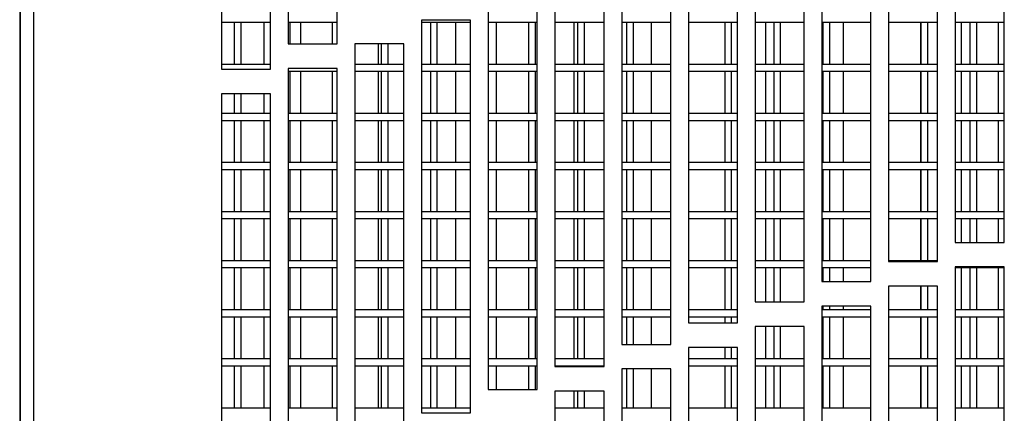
# Model space of a CAD drawing. Extents: x 21 to 164, y 8 to 115.
# Tile 14 of 53: x 21 to 26, y 49 to 51. Entities that reach past the tile are written whole.
import ezdxf

# ---------------------------------------------------------------- set-up
doc = ezdxf.new("R2010")
doc.units = 0
doc.layers.add('BODY', color=3, linetype='CONTINUOUS')

msp = doc.modelspace()

# ---------------------------------------------------------------- linework, layer by layer
at = {"layer": 'BODY', "linetype": 'CONTINUOUS'}
for p, q in [((20.9775, 65.6757), (20.9775, 13.7532)), ((21.0445, 65.6454), (21.0445, 13.7834)), ((20.9745, 64.8314), (20.9745, 14.6214)), ((22.3425, 52.8487), (22.3425, 50.8487)), ((22.5925, 50.8487), (22.5925, 52.8487)), ((22.0025, 52.7204), (22.0025, 50.7204)), ((22.2525, 50.7204), (22.2525, 52.7204)), ((25.7425, 51.8383), (25.7425, 49.8383)), ((25.9925, 49.8383), (25.9925, 51.8383)), ((25.4025, 51.7402), (25.4025, 49.7402)), ((25.6525, 49.7402), (25.6525, 51.7402)), ((25.0625, 51.6391), (25.0625, 49.6391)), ((25.3125, 49.6391), (25.3125, 51.6391)), ((24.7225, 51.5352), (24.7225, 49.5352)), ((24.9725, 49.5352), (24.9725, 51.5352)), ((24.3825, 51.4283), (24.3825, 49.4283)), ((24.6325, 49.4283), (24.6325, 51.4283)), ((24.0425, 51.3184), (24.0425, 49.3184)), ((24.2925, 49.3184), (24.2925, 51.3184)), ((23.7025, 51.2055), (23.7025, 49.2055)), ((23.9525, 49.2055), (23.9525, 51.2055)), ((23.3625, 51.0897), (23.3625, 49.0897)), ((23.6125, 49.0897), (23.6125, 51.0897)), ((22.0025, 50.9594), (22.2525, 50.9594)), ((22.0675, 50.9594), (22.0675, 50.7444)), ((22.1025, 50.7444), (22.1025, 50.9594)), ((22.2183, 50.9594), (22.2183, 50.7444)), ((22.3425, 50.9594), (22.5925, 50.9594)), ((22.3525, 50.8487), (22.3525, 50.9594)), ((22.4058, 50.9594), (22.4058, 50.8487)), ((22.5675, 50.9594), (22.5675, 50.8487)), ((23.0225, 50.9707), (23.0225, 48.9707)), ((23.2725, 50.9707), (23.0225, 50.9707)), ((23.0225, 50.9594), (23.2725, 50.9594)), ((23.0675, 50.9594), (23.0675, 50.7444)), ((23.1025, 50.7444), (23.1025, 50.9594)), ((23.1958, 50.9594), (23.1958, 50.7444)), ((23.2725, 48.9707), (23.2725, 50.9707)), ((23.3625, 50.9594), (23.6125, 50.9594)), ((23.4033, 50.9594), (23.4033, 50.7444)), ((23.5675, 50.9594), (23.5675, 50.7444)), ((23.6025, 50.7444), (23.6025, 50.9594)), ((23.7025, 50.9594), (23.9525, 50.9594)), ((23.7983, 50.9594), (23.7983, 50.7444)), ((23.8175, 50.9594), (23.8175, 50.7444)), ((23.8525, 50.7444), (23.8525, 50.9594)), ((24.0425, 50.9594), (24.2925, 50.9594)), ((24.0675, 50.9594), (24.0675, 50.7444)), ((24.1025, 50.7444), (24.1025, 50.9594)), ((24.1933, 50.9594), (24.1933, 50.7444)), ((24.3825, 50.9594), (24.6325, 50.9594)), ((24.5675, 50.9594), (24.5675, 50.7444)), ((24.6025, 50.7444), (24.6025, 50.9594)), ((24.7225, 50.9594), (24.9725, 50.9594)), ((24.7758, 50.9594), (24.7758, 50.7444)), ((24.8175, 50.9594), (24.8175, 50.7444)), ((24.8525, 50.7444), (24.8525, 50.9594)), ((25.0625, 50.9594), (25.3125, 50.9594)), ((25.0675, 50.9594), (25.0675, 50.7444)), ((25.1025, 50.7444), (25.1025, 50.9594)), ((25.1708, 50.9594), (25.1708, 50.7444)), ((25.4025, 50.9594), (25.6525, 50.9594)), ((25.5658, 50.9594), (25.5658, 50.7444)), ((25.5675, 50.9594), (25.5675, 50.7444)), ((25.6025, 50.7444), (25.6025, 50.9594)), ((25.7425, 50.9594), (25.9925, 50.9594)), ((25.7733, 50.9594), (25.7733, 50.7444)), ((25.8175, 50.9594), (25.8175, 50.7444)), ((25.8525, 50.7444), (25.8525, 50.9594)), ((25.9608, 50.9594), (25.9608, 50.7444)), ((22.3425, 50.8487), (22.5925, 50.8487)), ((22.9325, 50.8487), (22.6825, 50.8487)), ((22.6825, 50.8487), (22.6825, 48.8487)), ((22.8008, 50.8487), (22.8008, 50.7444)), ((22.8175, 50.8487), (22.8175, 50.7444)), ((22.8525, 50.7444), (22.8525, 50.8487)), ((22.9325, 48.8487), (22.9325, 50.8487)), ((22.2525, 50.7444), (22.0025, 50.7444)), ((22.9325, 50.7444), (22.6825, 50.7444)), ((23.2725, 50.7444), (23.0225, 50.7444)), ((23.6125, 50.7444), (23.3625, 50.7444)), ((23.9525, 50.7444), (23.7025, 50.7444)), ((24.2925, 50.7444), (24.0425, 50.7444)), ((24.6325, 50.7444), (24.3825, 50.7444)), ((24.9725, 50.7444), (24.7225, 50.7444)), ((25.3125, 50.7444), (25.0625, 50.7444)), ((25.6525, 50.7444), (25.4025, 50.7444)), ((25.9925, 50.7444), (25.7425, 50.7444)), ((22.0025, 50.7204), (22.2525, 50.7204)), ((22.3425, 50.7237), (22.3425, 48.7237)), ((22.5925, 50.7237), (22.3425, 50.7237)), ((22.3425, 50.7094), (22.5925, 50.7094)), ((22.3525, 50.4944), (22.3525, 50.7094)), ((22.4058, 50.7094), (22.4058, 50.4944)), ((22.5675, 50.7094), (22.5675, 50.4944)), ((22.5925, 48.7237), (22.5925, 50.7237)), ((22.6825, 50.7094), (22.9325, 50.7094)), ((22.8008, 50.7094), (22.8008, 50.4944)), ((22.8175, 50.7094), (22.8175, 50.4944)), ((22.8525, 50.4944), (22.8525, 50.7094)), ((23.0225, 50.7094), (23.2725, 50.7094)), ((23.0675, 50.7094), (23.0675, 50.4944)), ((23.1025, 50.4944), (23.1025, 50.7094)), ((23.1958, 50.7094), (23.1958, 50.4944)), ((23.3625, 50.7094), (23.6125, 50.7094)), ((23.4033, 50.7094), (23.4033, 50.4944)), ((23.5675, 50.7094), (23.5675, 50.4944)), ((23.6025, 50.4944), (23.6025, 50.7094)), ((23.7025, 50.7094), (23.9525, 50.7094)), ((23.7983, 50.7094), (23.7983, 50.4944)), ((23.8175, 50.7094), (23.8175, 50.4944)), ((23.8525, 50.4944), (23.8525, 50.7094)), ((24.0425, 50.7094), (24.2925, 50.7094)), ((24.0675, 50.7094), (24.0675, 50.4944)), ((24.1025, 50.4944), (24.1025, 50.7094)), ((24.1933, 50.7094), (24.1933, 50.4944)), ((24.3825, 50.7094), (24.6325, 50.7094)), ((24.5675, 50.7094), (24.5675, 50.4944)), ((24.6025, 50.4944), (24.6025, 50.7094)), ((24.7225, 50.7094), (24.9725, 50.7094)), ((24.7758, 50.7094), (24.7758, 50.4944)), ((24.8175, 50.7094), (24.8175, 50.4944)), ((24.8525, 50.4944), (24.8525, 50.7094)), ((25.0625, 50.7094), (25.3125, 50.7094)), ((25.0675, 50.7094), (25.0675, 50.4944)), ((25.1025, 50.4944), (25.1025, 50.7094)), ((25.1708, 50.7094), (25.1708, 50.4944)), ((25.4025, 50.7094), (25.6525, 50.7094)), ((25.5658, 50.7094), (25.5658, 50.4944)), ((25.5675, 50.7094), (25.5675, 50.4944)), ((25.6025, 50.4944), (25.6025, 50.7094)), ((25.7425, 50.7094), (25.9925, 50.7094)), ((25.7733, 50.7094), (25.7733, 50.4944)), ((25.8175, 50.7094), (25.8175, 50.4944)), ((25.8525, 50.4944), (25.8525, 50.7094)), ((25.9608, 50.7094), (25.9608, 50.4944)), ((22.2525, 50.5954), (22.0025, 50.5954)), ((22.0025, 50.5954), (22.0025, 48.5954)), ((22.0675, 50.5954), (22.0675, 50.4944)), ((22.1025, 50.4944), (22.1025, 50.5954)), ((22.2183, 50.5954), (22.2183, 50.4944)), ((22.2525, 48.5954), (22.2525, 50.5954)), ((22.2525, 50.4944), (22.0025, 50.4944)), ((22.5925, 50.4944), (22.3425, 50.4944)), ((22.9325, 50.4944), (22.6825, 50.4944)), ((23.2725, 50.4944), (23.0225, 50.4944)), ((23.6125, 50.4944), (23.3625, 50.4944)), ((23.9525, 50.4944), (23.7025, 50.4944)), ((24.2925, 50.4944), (24.0425, 50.4944)), ((24.6325, 50.4944), (24.3825, 50.4944)), ((24.9725, 50.4944), (24.7225, 50.4944)), ((25.3125, 50.4944), (25.0625, 50.4944)), ((25.6525, 50.4944), (25.4025, 50.4944)), ((25.9925, 50.4944), (25.7425, 50.4944)), ((22.0025, 50.4594), (22.2525, 50.4594)), ((22.0675, 50.4594), (22.0675, 50.2444)), ((22.1025, 50.2444), (22.1025, 50.4594)), ((22.2183, 50.4594), (22.2183, 50.2444)), ((22.3425, 50.4594), (22.5925, 50.4594)), ((22.3525, 50.2444), (22.3525, 50.4594)), ((22.4058, 50.4594), (22.4058, 50.2444)), ((22.5675, 50.4594), (22.5675, 50.2444)), ((22.6825, 50.4594), (22.9325, 50.4594)), ((22.8008, 50.4594), (22.8008, 50.2444)), ((22.8175, 50.4594), (22.8175, 50.2444)), ((22.8525, 50.2444), (22.8525, 50.4594)), ((23.0225, 50.4594), (23.2725, 50.4594)), ((23.0675, 50.4594), (23.0675, 50.2444)), ((23.1025, 50.2444), (23.1025, 50.4594)), ((23.1958, 50.4594), (23.1958, 50.2444)), ((23.3625, 50.4594), (23.6125, 50.4594)), ((23.4033, 50.4594), (23.4033, 50.2444)), ((23.5675, 50.4594), (23.5675, 50.2444)), ((23.6025, 50.2444), (23.6025, 50.4594)), ((23.7025, 50.4594), (23.9525, 50.4594)), ((23.7983, 50.4594), (23.7983, 50.2444)), ((23.8175, 50.4594), (23.8175, 50.2444)), ((23.8525, 50.2444), (23.8525, 50.4594)), ((24.0425, 50.4594), (24.2925, 50.4594)), ((24.0675, 50.4594), (24.0675, 50.2444)), ((24.1025, 50.2444), (24.1025, 50.4594)), ((24.1933, 50.4594), (24.1933, 50.2444)), ((24.3825, 50.4594), (24.6325, 50.4594)), ((24.5675, 50.4594), (24.5675, 50.2444)), ((24.6025, 50.2444), (24.6025, 50.4594)), ((24.7225, 50.4594), (24.9725, 50.4594)), ((24.7758, 50.4594), (24.7758, 50.2444)), ((24.8175, 50.4594), (24.8175, 50.2444)), ((24.8525, 50.2444), (24.8525, 50.4594)), ((25.0625, 50.4594), (25.3125, 50.4594)), ((25.0675, 50.4594), (25.0675, 50.2444)), ((25.1025, 50.2444), (25.1025, 50.4594)), ((25.1708, 50.4594), (25.1708, 50.2444)), ((25.4025, 50.4594), (25.6525, 50.4594)), ((25.5658, 50.4594), (25.5658, 50.2444)), ((25.5675, 50.4594), (25.5675, 50.2444)), ((25.6025, 50.2444), (25.6025, 50.4594)), ((25.7425, 50.4594), (25.9925, 50.4594)), ((25.7733, 50.4594), (25.7733, 50.2444)), ((25.8175, 50.4594), (25.8175, 50.2444)), ((25.8525, 50.2444), (25.8525, 50.4594)), ((25.9608, 50.4594), (25.9608, 50.2444)), ((22.2525, 50.2444), (22.0025, 50.2444)), ((22.5925, 50.2444), (22.3425, 50.2444)), ((22.9325, 50.2444), (22.6825, 50.2444)), ((23.2725, 50.2444), (23.0225, 50.2444)), ((23.6125, 50.2444), (23.3625, 50.2444)), ((23.9525, 50.2444), (23.7025, 50.2444)), ((24.2925, 50.2444), (24.0425, 50.2444)), ((24.6325, 50.2444), (24.3825, 50.2444)), ((24.9725, 50.2444), (24.7225, 50.2444)), ((25.3125, 50.2444), (25.0625, 50.2444)), ((25.6525, 50.2444), (25.4025, 50.2444)), ((25.9925, 50.2444), (25.7425, 50.2444)), ((22.0025, 50.2094), (22.2525, 50.2094)), ((22.0675, 50.2094), (22.0675, 49.9944)), ((22.1025, 49.9944), (22.1025, 50.2094)), ((22.2183, 50.2094), (22.2183, 49.9944)), ((22.3425, 50.2094), (22.5925, 50.2094)), ((22.3525, 49.9944), (22.3525, 50.2094)), ((22.4058, 50.2094), (22.4058, 49.9944)), ((22.5675, 50.2094), (22.5675, 49.9944)), ((22.6825, 50.2094), (22.9325, 50.2094)), ((22.8008, 50.2094), (22.8008, 49.9944)), ((22.8175, 50.2094), (22.8175, 49.9944)), ((22.8525, 49.9944), (22.8525, 50.2094)), ((23.0225, 50.2094), (23.2725, 50.2094)), ((23.0675, 50.2094), (23.0675, 49.9944)), ((23.1025, 49.9944), (23.1025, 50.2094)), ((23.1958, 50.2094), (23.1958, 49.9944)), ((23.3625, 50.2094), (23.6125, 50.2094)), ((23.4033, 50.2094), (23.4033, 49.9944)), ((23.5675, 50.2094), (23.5675, 49.9944)), ((23.6025, 49.9944), (23.6025, 50.2094)), ((23.7025, 50.2094), (23.9525, 50.2094)), ((23.7983, 50.2094), (23.7983, 49.9944)), ((23.8175, 50.2094), (23.8175, 49.9944)), ((23.8525, 49.9944), (23.8525, 50.2094)), ((24.0425, 50.2094), (24.2925, 50.2094)), ((24.0675, 50.2094), (24.0675, 49.9944)), ((24.1025, 49.9944), (24.1025, 50.2094)), ((24.1933, 50.2094), (24.1933, 49.9944)), ((24.3825, 50.2094), (24.6325, 50.2094)), ((24.5675, 50.2094), (24.5675, 49.9944)), ((24.6025, 49.9944), (24.6025, 50.2094)), ((24.7225, 50.2094), (24.9725, 50.2094)), ((24.7758, 50.2094), (24.7758, 49.9944)), ((24.8175, 50.2094), (24.8175, 49.9944)), ((24.8525, 49.9944), (24.8525, 50.2094)), ((25.0625, 50.2094), (25.3125, 50.2094)), ((25.0675, 50.2094), (25.0675, 49.9944)), ((25.1025, 49.9944), (25.1025, 50.2094)), ((25.1708, 50.2094), (25.1708, 49.9944)), ((25.4025, 50.2094), (25.6525, 50.2094)), ((25.5658, 50.2094), (25.5658, 49.9944)), ((25.5675, 50.2094), (25.5675, 49.9944)), ((25.6025, 49.9944), (25.6025, 50.2094)), ((25.7425, 50.2094), (25.9925, 50.2094)), ((25.7733, 50.2094), (25.7733, 49.9944)), ((25.8175, 50.2094), (25.8175, 49.9944)), ((25.8525, 49.9944), (25.8525, 50.2094)), ((25.9608, 50.2094), (25.9608, 49.9944)), ((22.2525, 49.9944), (22.0025, 49.9944)), ((22.5925, 49.9944), (22.3425, 49.9944)), ((22.9325, 49.9944), (22.6825, 49.9944)), ((23.2725, 49.9944), (23.0225, 49.9944)), ((23.6125, 49.9944), (23.3625, 49.9944)), ((23.9525, 49.9944), (23.7025, 49.9944)), ((24.2925, 49.9944), (24.0425, 49.9944)), ((24.6325, 49.9944), (24.3825, 49.9944)), ((24.9725, 49.9944), (24.7225, 49.9944)), ((25.3125, 49.9944), (25.0625, 49.9944)), ((25.6525, 49.9944), (25.4025, 49.9944)), ((25.9925, 49.9944), (25.7425, 49.9944)), ((22.0025, 49.9594), (22.2525, 49.9594)), ((22.0675, 49.9594), (22.0675, 49.7444)), ((22.1025, 49.7444), (22.1025, 49.9594)), ((22.2183, 49.9594), (22.2183, 49.7444)), ((22.3425, 49.9594), (22.5925, 49.9594)), ((22.3525, 49.7444), (22.3525, 49.9594)), ((22.4058, 49.9594), (22.4058, 49.7444)), ((22.5675, 49.9594), (22.5675, 49.7444)), ((22.6825, 49.9594), (22.9325, 49.9594)), ((22.8008, 49.9594), (22.8008, 49.7444)), ((22.8175, 49.9594), (22.8175, 49.7444)), ((22.8525, 49.7444), (22.8525, 49.9594)), ((23.0225, 49.9594), (23.2725, 49.9594)), ((23.0675, 49.9594), (23.0675, 49.7444)), ((23.1025, 49.7444), (23.1025, 49.9594)), ((23.1958, 49.9594), (23.1958, 49.7444)), ((23.3625, 49.9594), (23.6125, 49.9594)), ((23.4033, 49.9594), (23.4033, 49.7444)), ((23.5675, 49.9594), (23.5675, 49.7444)), ((23.6025, 49.7444), (23.6025, 49.9594)), ((23.7025, 49.9594), (23.9525, 49.9594)), ((23.7983, 49.9594), (23.7983, 49.7444)), ((23.8175, 49.9594), (23.8175, 49.7444)), ((23.8525, 49.7444), (23.8525, 49.9594)), ((24.0425, 49.9594), (24.2925, 49.9594)), ((24.0675, 49.9594), (24.0675, 49.7444)), ((24.1025, 49.7444), (24.1025, 49.9594)), ((24.1933, 49.9594), (24.1933, 49.7444)), ((24.3825, 49.9594), (24.6325, 49.9594)), ((24.5675, 49.9594), (24.5675, 49.7444)), ((24.6025, 49.7444), (24.6025, 49.9594)), ((24.7225, 49.9594), (24.9725, 49.9594)), ((24.7758, 49.9594), (24.7758, 49.7444)), ((24.8175, 49.9594), (24.8175, 49.7444)), ((24.8525, 49.7444), (24.8525, 49.9594)), ((25.0625, 49.9594), (25.3125, 49.9594)), ((25.0675, 49.9594), (25.0675, 49.7444)), ((25.1025, 49.7444), (25.1025, 49.9594)), ((25.1708, 49.9594), (25.1708, 49.7444)), ((25.4025, 49.9594), (25.6525, 49.9594)), ((25.5658, 49.9594), (25.5658, 49.7444)), ((25.5675, 49.9594), (25.5675, 49.7444)), ((25.6025, 49.7444), (25.6025, 49.9594)), ((25.7425, 49.9594), (25.9925, 49.9594)), ((25.7733, 49.9594), (25.7733, 49.8383)), ((25.8175, 49.9594), (25.8175, 49.8383)), ((25.8525, 49.8383), (25.8525, 49.9594)), ((25.9608, 49.9594), (25.9608, 49.8383)), ((25.7425, 49.8383), (25.9925, 49.8383)), ((22.2525, 49.7444), (22.0025, 49.7444)), ((22.5925, 49.7444), (22.3425, 49.7444)), ((22.9325, 49.7444), (22.6825, 49.7444)), ((23.2725, 49.7444), (23.0225, 49.7444)), ((23.6125, 49.7444), (23.3625, 49.7444)), ((23.9525, 49.7444), (23.7025, 49.7444)), ((24.2925, 49.7444), (24.0425, 49.7444)), ((24.6325, 49.7444), (24.3825, 49.7444)), ((24.9725, 49.7444), (24.7225, 49.7444)), ((25.3125, 49.7444), (25.0625, 49.7444)), ((25.6525, 49.7444), (25.4025, 49.7444)), ((25.4025, 49.7402), (25.6525, 49.7402)), ((22.0025, 49.7094), (22.2525, 49.7094)), ((22.0675, 49.7094), (22.0675, 49.4944)), ((22.1025, 49.4944), (22.1025, 49.7094)), ((22.2183, 49.7094), (22.2183, 49.4944)), ((22.3425, 49.7094), (22.5925, 49.7094)), ((22.3525, 49.4944), (22.3525, 49.7094)), ((22.4058, 49.7094), (22.4058, 49.4944)), ((22.5675, 49.7094), (22.5675, 49.4944)), ((22.6825, 49.7094), (22.9325, 49.7094)), ((22.8008, 49.7094), (22.8008, 49.4944)), ((22.8175, 49.7094), (22.8175, 49.4944)), ((22.8525, 49.4944), (22.8525, 49.7094)), ((23.0225, 49.7094), (23.2725, 49.7094)), ((23.0675, 49.7094), (23.0675, 49.4944)), ((23.1025, 49.4944), (23.1025, 49.7094)), ((23.1958, 49.7094), (23.1958, 49.4944)), ((23.3625, 49.7094), (23.6125, 49.7094)), ((23.4033, 49.7094), (23.4033, 49.4944)), ((23.5675, 49.7094), (23.5675, 49.4944)), ((23.6025, 49.4944), (23.6025, 49.7094)), ((23.7025, 49.7094), (23.9525, 49.7094)), ((23.7983, 49.7094), (23.7983, 49.4944)), ((23.8175, 49.7094), (23.8175, 49.4944)), ((23.8525, 49.4944), (23.8525, 49.7094)), ((24.0425, 49.7094), (24.2925, 49.7094)), ((24.0675, 49.7094), (24.0675, 49.4944)), ((24.1025, 49.4944), (24.1025, 49.7094)), ((24.1933, 49.7094), (24.1933, 49.4944)), ((24.3825, 49.7094), (24.6325, 49.7094)), ((24.5675, 49.7094), (24.5675, 49.4944)), ((24.6025, 49.4944), (24.6025, 49.7094)), ((24.7225, 49.7094), (24.9725, 49.7094)), ((24.7758, 49.7094), (24.7758, 49.5352)), ((24.8175, 49.7094), (24.8175, 49.5352)), ((24.8525, 49.5352), (24.8525, 49.7094)), ((25.0625, 49.7094), (25.3125, 49.7094)), ((25.0675, 49.7094), (25.0675, 49.6391)), ((25.1025, 49.6391), (25.1025, 49.7094)), ((25.1708, 49.7094), (25.1708, 49.6391)), ((25.9925, 49.7133), (25.7425, 49.7133)), ((25.7425, 49.7133), (25.7425, 47.7133)), ((25.7425, 49.7094), (25.9925, 49.7094)), ((25.7733, 49.7094), (25.7733, 49.4944)), ((25.8175, 49.7094), (25.8175, 49.4944)), ((25.8525, 49.4944), (25.8525, 49.7094)), ((25.9608, 49.7094), (25.9608, 49.4944)), ((25.9925, 47.7133), (25.9925, 49.7133)), ((25.0625, 49.6391), (25.3125, 49.6391)), ((25.6525, 49.6152), (25.4025, 49.6152)), ((25.4025, 49.6152), (25.4025, 47.6152)), ((25.5658, 49.6152), (25.5658, 49.4944)), ((25.5675, 49.6152), (25.5675, 49.4944)), ((25.6025, 49.4944), (25.6025, 49.6152)), ((25.6525, 47.6152), (25.6525, 49.6152)), ((24.7225, 49.5352), (24.9725, 49.5352)), ((22.2525, 49.4944), (22.0025, 49.4944)), ((22.5925, 49.4944), (22.3425, 49.4944)), ((22.9325, 49.4944), (22.6825, 49.4944)), ((23.2725, 49.4944), (23.0225, 49.4944)), ((23.6125, 49.4944), (23.3625, 49.4944)), ((23.9525, 49.4944), (23.7025, 49.4944)), ((24.2925, 49.4944), (24.0425, 49.4944)), ((24.6325, 49.4944), (24.3825, 49.4944)), ((25.0625, 49.5141), (25.0625, 47.5141)), ((25.3125, 49.5141), (25.0625, 49.5141)), ((25.3125, 49.4944), (25.0625, 49.4944)), ((25.0675, 49.5141), (25.0675, 49.4944)), ((25.1025, 49.4944), (25.1025, 49.5141)), ((25.1708, 49.5141), (25.1708, 49.4944)), ((25.3125, 47.5141), (25.3125, 49.5141)), ((25.6525, 49.4944), (25.4025, 49.4944)), ((25.9925, 49.4944), (25.7425, 49.4944)), ((22.0025, 49.4594), (22.2525, 49.4594)), ((22.0675, 49.4594), (22.0675, 49.2444)), ((22.1025, 49.2444), (22.1025, 49.4594)), ((22.2183, 49.4594), (22.2183, 49.2444)), ((22.3425, 49.4594), (22.5925, 49.4594)), ((22.3525, 49.2444), (22.3525, 49.4594)), ((22.4058, 49.4594), (22.4058, 49.2444)), ((22.5675, 49.4594), (22.5675, 49.2444)), ((22.6825, 49.4594), (22.9325, 49.4594)), ((22.8008, 49.4594), (22.8008, 49.2444)), ((22.8175, 49.4594), (22.8175, 49.2444)), ((22.8525, 49.2444), (22.8525, 49.4594)), ((23.0225, 49.4594), (23.2725, 49.4594)), ((23.0675, 49.4594), (23.0675, 49.2444)), ((23.1025, 49.2444), (23.1025, 49.4594)), ((23.1958, 49.4594), (23.1958, 49.2444)), ((23.3625, 49.4594), (23.6125, 49.4594)), ((23.4033, 49.4594), (23.4033, 49.2444)), ((23.5675, 49.4594), (23.5675, 49.2444)), ((23.6025, 49.2444), (23.6025, 49.4594)), ((23.7025, 49.4594), (23.9525, 49.4594)), ((23.7983, 49.4594), (23.7983, 49.2444)), ((23.8175, 49.4594), (23.8175, 49.2444)), ((23.8525, 49.2444), (23.8525, 49.4594)), ((24.0425, 49.4594), (24.2925, 49.4594)), ((24.0675, 49.4594), (24.0675, 49.3184)), ((24.1025, 49.3184), (24.1025, 49.4594)), ((24.1933, 49.4594), (24.1933, 49.3184)), ((24.3825, 49.4594), (24.6325, 49.4594)), ((24.3825, 49.4283), (24.6325, 49.4283)), ((24.5675, 49.4594), (24.5675, 49.4283)), ((24.6025, 49.4283), (24.6025, 49.4594)), ((25.0625, 49.4594), (25.3125, 49.4594)), ((25.0675, 49.4594), (25.0675, 49.2444)), ((25.1025, 49.2444), (25.1025, 49.4594)), ((25.1708, 49.4594), (25.1708, 49.2444)), ((25.4025, 49.4594), (25.6525, 49.4594)), ((25.5658, 49.4594), (25.5658, 49.2444)), ((25.5675, 49.4594), (25.5675, 49.2444)), ((25.6025, 49.2444), (25.6025, 49.4594)), ((25.7425, 49.4594), (25.9925, 49.4594)), ((25.7733, 49.4594), (25.7733, 49.2444)), ((25.8175, 49.4594), (25.8175, 49.2444)), ((25.8525, 49.2444), (25.8525, 49.4594)), ((25.9608, 49.4594), (25.9608, 49.2444)), ((24.7225, 49.4102), (24.7225, 47.4102)), ((24.9725, 49.4102), (24.7225, 49.4102)), ((24.7758, 49.4102), (24.7758, 49.2444)), ((24.8175, 49.4102), (24.8175, 49.2444)), ((24.8525, 49.2444), (24.8525, 49.4102)), ((24.9725, 47.4102), (24.9725, 49.4102)), ((24.0425, 49.3184), (24.2925, 49.3184)), ((24.3825, 49.3033), (24.3825, 47.3033)), ((24.6325, 49.3033), (24.3825, 49.3033)), ((24.5675, 49.3033), (24.5675, 49.2444)), ((24.6025, 49.2444), (24.6025, 49.3033)), ((24.6325, 47.3033), (24.6325, 49.3033)), ((22.2525, 49.2444), (22.0025, 49.2444)), ((22.5925, 49.2444), (22.3425, 49.2444)), ((22.9325, 49.2444), (22.6825, 49.2444)), ((23.2725, 49.2444), (23.0225, 49.2444)), ((23.6125, 49.2444), (23.3625, 49.2444)), ((23.9525, 49.2444), (23.7025, 49.2444)), ((24.6325, 49.2444), (24.3825, 49.2444)), ((24.9725, 49.2444), (24.7225, 49.2444)), ((25.3125, 49.2444), (25.0625, 49.2444)), ((25.6525, 49.2444), (25.4025, 49.2444)), ((25.9925, 49.2444), (25.7425, 49.2444)), ((22.0025, 49.2094), (22.2525, 49.2094)), ((22.0675, 49.2094), (22.0675, 48.9944)), ((22.1025, 48.9944), (22.1025, 49.2094)), ((22.2183, 49.2094), (22.2183, 48.9944)), ((22.3425, 49.2094), (22.5925, 49.2094)), ((22.3525, 48.9944), (22.3525, 49.2094)), ((22.4058, 49.2094), (22.4058, 48.9944)), ((22.5675, 49.2094), (22.5675, 48.9944)), ((22.6825, 49.2094), (22.9325, 49.2094)), ((22.8008, 49.2094), (22.8008, 48.9944)), ((22.8175, 49.2094), (22.8175, 48.9944)), ((22.8525, 48.9944), (22.8525, 49.2094)), ((23.0225, 49.2094), (23.2725, 49.2094)), ((23.0675, 49.2094), (23.0675, 48.9944)), ((23.1025, 48.9944), (23.1025, 49.2094)), ((23.1958, 49.2094), (23.1958, 48.9944)), ((23.3625, 49.2094), (23.6125, 49.2094)), ((23.4033, 49.2094), (23.4033, 49.0897)), ((23.5675, 49.2094), (23.5675, 49.0897)), ((23.6025, 49.0897), (23.6025, 49.2094)), ((23.7025, 49.2094), (23.9525, 49.2094)), ((23.7025, 49.2055), (23.9525, 49.2055)), ((23.7983, 49.2094), (23.7983, 49.2055)), ((23.8175, 49.2094), (23.8175, 49.2055)), ((23.8525, 49.2055), (23.8525, 49.2094)), ((24.0425, 49.1934), (24.0425, 47.1934)), ((24.2925, 49.1934), (24.0425, 49.1934)), ((24.0675, 49.1934), (24.0675, 48.9944)), ((24.1025, 48.9944), (24.1025, 49.1934)), ((24.1933, 49.1934), (24.1933, 48.9944)), ((24.2925, 47.1934), (24.2925, 49.1934)), ((24.3825, 49.2094), (24.6325, 49.2094)), ((24.5675, 49.2094), (24.5675, 48.9944)), ((24.6025, 48.9944), (24.6025, 49.2094)), ((24.7225, 49.2094), (24.9725, 49.2094)), ((24.7758, 49.2094), (24.7758, 48.9944)), ((24.8175, 49.2094), (24.8175, 48.9944)), ((24.8525, 48.9944), (24.8525, 49.2094)), ((25.0625, 49.2094), (25.3125, 49.2094)), ((25.0675, 49.2094), (25.0675, 48.9944)), ((25.1025, 48.9944), (25.1025, 49.2094)), ((25.1708, 49.2094), (25.1708, 48.9944)), ((25.4025, 49.2094), (25.6525, 49.2094)), ((25.5658, 49.2094), (25.5658, 48.9944)), ((25.5675, 49.2094), (25.5675, 48.9944)), ((25.6025, 48.9944), (25.6025, 49.2094)), ((25.7425, 49.2094), (25.9925, 49.2094)), ((25.7733, 49.2094), (25.7733, 48.9944)), ((25.8175, 49.2094), (25.8175, 48.9944)), ((25.8525, 48.9944), (25.8525, 49.2094)), ((25.9608, 49.2094), (25.9608, 48.9944)), ((23.3625, 49.0897), (23.6125, 49.0897)), ((23.7025, 49.0805), (23.7025, 47.0805)), ((23.9525, 49.0805), (23.7025, 49.0805)), ((23.7983, 49.0805), (23.7983, 48.9944)), ((23.8175, 49.0805), (23.8175, 48.9944)), ((23.8525, 48.9944), (23.8525, 49.0805)), ((23.9525, 47.0805), (23.9525, 49.0805)), ((22.2525, 48.9944), (22.0025, 48.9944)), ((22.5925, 48.9944), (22.3425, 48.9944)), ((22.9325, 48.9944), (22.6825, 48.9944)), ((23.2725, 48.9944), (23.0225, 48.9944)), ((23.9525, 48.9944), (23.7025, 48.9944)), ((24.2925, 48.9944), (24.0425, 48.9944)), ((24.6325, 48.9944), (24.3825, 48.9944)), ((24.9725, 48.9944), (24.7225, 48.9944)), ((25.3125, 48.9944), (25.0625, 48.9944)), ((25.6525, 48.9944), (25.4025, 48.9944)), ((25.9925, 48.9944), (25.7425, 48.9944)), ((23.0225, 48.9707), (23.2725, 48.9707))]:
    msp.add_line(p, q, dxfattribs=at)

doc.saveas('drawing.dxf')
